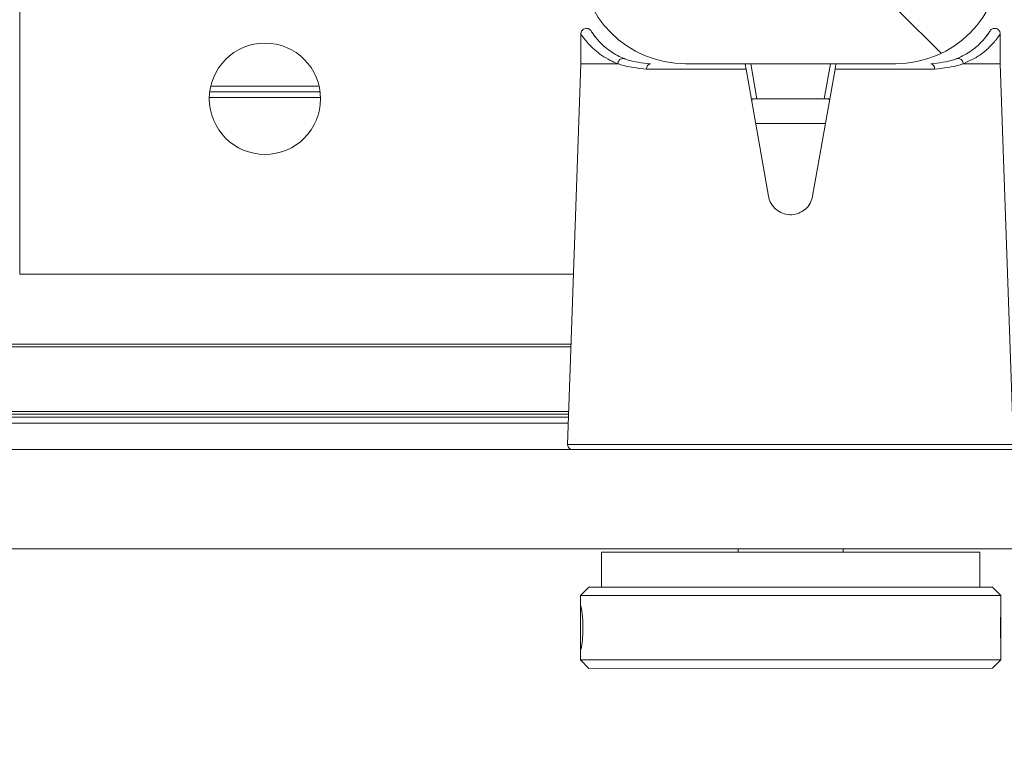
# Model space of a CAD drawing. Header units: feet. Extents: x 0 to 152508, y 0 to 59434.
# Tile 24 of 78: x 152349.885 to 152350.178, y 59280.581 to 59280.798. Entities that reach past the tile are written whole.
import ezdxf
from ezdxf import colors
from ezdxf.entities.mleader import LeaderData, LeaderLine
from ezdxf.math import Vec2, Vec3

# ---------------------------------------------------------------- set-up
doc = ezdxf.new("R2010")
doc.units = ezdxf.units.FT
doc.header["$LTSCALE"] = 0.1
doc.header["$MEASUREMENT"] = 0
for name, color, linetype, lineweight in [('Bridge plan$0$BR_P_Slab_Object', 2, 'Continuous', 30), ('Bridge plan$0$new FSB deck grid - PV_P_Curb', 1, 'Continuous', 13), ('Bridge plan$0$PV_P_EOP_Br', 252, 'Continuous', 30), ('Bridge plan$0$SC_Scratch7', 252, 'Continuous', 0)]:
    doc.layers.add(name, color=color, linetype=linetype, lineweight=lineweight)
doc.layers.add('Trellis Base$0$L-ANNO-NOTE', color=30, linetype='Continuous')
doc.styles.add('Trellis Base$0$ARIAL', font='arial.ttf', dxfattribs={"width": 0.9})
pattern_1 = [(135.001858, (9.823252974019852, -14.04074562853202), (0.2651559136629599, 0.2651731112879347), []), (135.001858, (9.646476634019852, -14.04075135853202), (0.2651559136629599, 0.2651731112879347), [])]

# ---------------------------------------------------------------- blocks, each defined once
blk = doc.blocks.new('Bridge plan$0$HIGH ST SCREENWALL_2 PANEL PLAN_9')
at = {"layer": 'Bridge plan$0$SC_Scratch7', "lineweight": 0, "extrusion": (0, 0, -1)}
h = blk.add_hatch(dxfattribs=at)
h.set_pattern_fill('ANSI32', color=256, scale=0.01, style=0, pattern_type=2)
h.set_pattern_definition(pattern_1)
h.paths.add_polyline_path([(2.398455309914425, 0.08396245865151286), (2.398458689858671, -0.02020399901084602, -0.4142135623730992), (2.367209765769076, -0.05145495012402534), (2.304709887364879, -0.051456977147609, -0.414213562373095), (2.27345893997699, -0.02020805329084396), (2.273455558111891, 0.08395840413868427, -0.414213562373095), (2.304704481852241, 0.1152093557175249), (2.367204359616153, 0.1152113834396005, -0.414213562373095)])
h.paths.add_polyline_path([(2.289083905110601, -0.02020754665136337, 0.414213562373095), (2.304709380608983, -0.03583200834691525), (2.36720925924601, -0.03582998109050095, 0.414213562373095), (2.382833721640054, -0.02020450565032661), (2.382830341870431, 0.08396195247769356, 0.4142135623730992), (2.367204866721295, 0.09958641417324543), (2.304704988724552, 0.09958438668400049, 0.414213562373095), (2.289080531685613, 0.08395891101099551)])
h = blk.add_hatch(dxfattribs=at)
h.set_pattern_fill('ANSI32', color=256, scale=0.01, style=0, pattern_type=2)
h.set_pattern_definition(pattern_1)
h.paths.add_polyline_path([(2.398455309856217, 0.08396245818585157), (2.398458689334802, -0.02020399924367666, -0.4142135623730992), (2.36720976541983, -0.05145495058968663), (2.30470988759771, -0.05145697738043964, -0.414213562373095), (2.273458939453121, -0.02020805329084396), (2.27345555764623, 0.08395840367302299, -0.414213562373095), (2.304704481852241, 0.1152093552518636), (2.367204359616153, 0.1152113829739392, -0.414213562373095)])
h.paths.add_polyline_path([(2.289083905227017, -0.02020754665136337, 0.414213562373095), (2.304709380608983, -0.0358320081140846), (2.367209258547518, -0.03582998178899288, 0.414213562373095), (2.382833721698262, -0.0202045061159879), (2.382830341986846, 0.08396195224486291, 0.4142135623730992), (2.367204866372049, 0.09958641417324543), (2.304704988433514, 0.0995843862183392, 0.414213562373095), (2.289080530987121, 0.08395891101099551)])
at = {"layer": 'Bridge plan$0$SC_Scratch7', "lineweight": 0}
for p, q in [((-2.395948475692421, 0.2949035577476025), (-2.39844854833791, 0.2924036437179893)), ((-2.395948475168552, 0.2949035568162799), (-2.39844854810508, 0.2924036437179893)), ((-2.395948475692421, 0.2949035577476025), (-2.275948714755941, 0.2948996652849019)), ((-2.395948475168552, 0.2949035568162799), (-2.275948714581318, 0.2948996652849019)), ((-2.273448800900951, 0.2923995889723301), (-2.275948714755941, 0.2948996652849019)), ((-2.273448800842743, 0.2923995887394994), (-2.275948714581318, 0.2948996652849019)), ((-2.39844854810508, 0.2924036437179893), (-2.398448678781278, 0.2884054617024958)), ((-2.39844854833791, 0.2924036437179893), (-2.398448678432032, 0.2884054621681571)), ((-2.39844854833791, 0.2924036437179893), (-2.273448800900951, 0.2923995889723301)), ((-2.39844854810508, 0.2924036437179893), (-2.273448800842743, 0.2923995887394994)), ((-2.273448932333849, 0.2883349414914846), (-2.273448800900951, 0.2923995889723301)), ((-2.273448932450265, 0.2883349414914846), (-2.273448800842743, 0.2923995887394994)), ((-2.398448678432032, 0.2884054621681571), (-2.398449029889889, 0.2775612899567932)), ((-2.398448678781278, 0.2884054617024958), (-2.398449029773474, 0.2775612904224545)), ((-2.273449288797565, 0.2773599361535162), (-2.273448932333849, 0.2883349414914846)), ((-2.273449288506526, 0.2773599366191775), (-2.273448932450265, 0.2883349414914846)), ((-2.39844903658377, 0.2773642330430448), (-2.398449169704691, 0.2732895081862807)), ((-2.398449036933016, 0.2773642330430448), (-2.398449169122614, 0.2732895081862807)), ((-2.273449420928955, 0.2732854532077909), (-2.273449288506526, 0.2773599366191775)), ((-2.273449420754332, 0.2732854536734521), (-2.273449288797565, 0.2773599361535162)), ((-2.398449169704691, 0.2732895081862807), (-2.395949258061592, 0.270789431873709)), ((-2.398449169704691, 0.2732895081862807), (-2.273449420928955, 0.2732854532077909)), ((-2.398449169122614, 0.2732895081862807), (-2.395949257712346, 0.2707894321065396)), ((-2.398449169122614, 0.2732895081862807), (-2.273449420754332, 0.2732854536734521)), ((-2.275949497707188, 0.270785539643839), (-2.273449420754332, 0.2732854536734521)), ((-2.275949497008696, 0.270785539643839), (-2.273449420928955, 0.2732854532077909)), ((-2.395949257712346, 0.2707894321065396), (-2.275949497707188, 0.270785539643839)), ((-2.395949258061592, 0.270789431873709), (-2.275949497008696, 0.270785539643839)), ((-2.392199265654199, 0.2707893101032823), (-2.392199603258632, 0.260372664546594)), ((-2.392199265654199, 0.2707893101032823), (-2.392199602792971, 0.2603726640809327)), ((-2.279699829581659, 0.2603690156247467), (-2.279699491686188, 0.270785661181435)), ((-2.279699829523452, 0.260369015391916), (-2.279699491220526, 0.2707856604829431)), ((-4.330737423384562, 0.2594414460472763), (-0.3411620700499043, 0.2593120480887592)), ((-2.279699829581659, 0.2603690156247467), (-2.392199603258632, 0.260372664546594)), ((-2.279699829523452, 0.260369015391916), (-2.392199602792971, 0.2603726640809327)), ((-2.35157468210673, 0.2603713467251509), (-2.351574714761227, 0.2593772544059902)), ((-2.351574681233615, 0.2603713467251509), (-2.35157471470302, 0.2593772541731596)), ((-2.320324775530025, 0.2593762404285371), (-2.320324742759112, 0.2603703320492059)), ((-2.320324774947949, 0.2593762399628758), (-2.320324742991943, 0.2603703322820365)), ((-4.330738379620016, 0.2299415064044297), (-0.3411630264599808, 0.2298121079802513)), ((-2.402237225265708, 0.2283440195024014), (-2.398290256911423, 0.1152123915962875)), ((-2.335950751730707, 0.2283418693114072), (-2.402237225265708, 0.2283440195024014)), ((-2.402237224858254, 0.2283440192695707), (-2.398290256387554, 0.1152123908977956)), ((-2.335950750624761, 0.2283418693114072), (-2.402237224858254, 0.2283440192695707)), ((-2.269664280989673, 0.2283397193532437), (-2.335950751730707, 0.2283418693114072)), ((-2.269664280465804, 0.2283397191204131), (-2.335950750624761, 0.2283418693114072)), ((-2.273618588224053, 0.1152083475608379), (-2.269664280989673, 0.2283397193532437)), ((-2.273618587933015, 0.1152083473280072), (-2.269664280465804, 0.2283397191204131)), ((-4.174489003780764, 0.2203500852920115), (-2.401956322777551, 0.2202925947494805)), ((-4.173220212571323, 0.2220823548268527), (-2.402016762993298, 0.2220249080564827)), ((-2.401895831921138, 0.2185587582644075), (-4.158864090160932, 0.2186157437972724)), ((-2.401924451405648, 0.2193789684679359), (-4.158864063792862, 0.2194359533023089)), ((-2.401226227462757, 0.199365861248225), (-4.158864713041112, 0.199422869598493)), ((-2.401197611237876, 0.1985456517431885), (-4.158864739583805, 0.1986026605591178)), ((-2.565118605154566, 0.1777176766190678), (-2.565128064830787, -0.1139484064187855)), ((-2.56511860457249, 0.1777176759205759), (-2.565128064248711, -0.1139484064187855)), ((-2.400470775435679, 0.1777123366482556), (-2.565118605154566, 0.1777176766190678)), ((-2.400470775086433, 0.1777123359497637), (-2.56511860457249, 0.1777176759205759)), ((-2.342514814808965, 0.1545805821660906), (-2.349178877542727, 0.1167939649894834)), ((-2.342514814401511, 0.1545805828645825), (-2.349178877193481, 0.116793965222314)), ((-2.322729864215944, 0.1167931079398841), (-2.329391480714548, 0.1545801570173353)), ((-2.322729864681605, 0.1167931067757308), (-2.329391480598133, 0.1545801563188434)), ((-2.325576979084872, 0.1329429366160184), (-2.34633071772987, 0.1329436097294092)), ((-2.325576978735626, 0.1329429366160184), (-2.346330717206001, 0.1329436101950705)), ((-2.47566739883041, 0.1252148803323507), (-2.508740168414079, 0.125215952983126)), ((-2.475667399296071, 0.1252148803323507), (-2.508740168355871, 0.1252159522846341)), ((-2.475793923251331, 0.1235482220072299), (-2.508613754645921, 0.1235492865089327)), ((-2.475793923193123, 0.1235482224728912), (-2.508613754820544, 0.1235492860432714)), ((-2.345955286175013, 0.1256273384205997), (-2.347792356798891, 0.1152107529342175)), ((-2.345955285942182, 0.1256273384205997), (-2.347792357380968, 0.1152107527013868)), ((-2.34689414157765, 0.1256273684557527), (-2.345955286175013, 0.1256273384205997)), ((-2.346894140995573, 0.1256273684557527), (-2.345955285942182, 0.1256273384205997)), ((-2.325952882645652, 0.1256266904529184), (-2.345955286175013, 0.1256273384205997)), ((-2.325952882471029, 0.1256266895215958), (-2.345955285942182, 0.1256273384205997)), ((-2.324116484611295, 0.1152099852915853), (-2.325952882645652, 0.1256266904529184)), ((-2.325952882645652, 0.1256266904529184), (-2.325014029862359, 0.1256266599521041)), ((-2.324116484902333, 0.1152099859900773), (-2.325952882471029, 0.1256266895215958)), ((-2.325952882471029, 0.1256266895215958), (-2.325014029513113, 0.1256266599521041)), ((-2.476092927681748, 0.1218815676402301), (-2.508314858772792, 0.1218826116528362)), ((-2.476092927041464, 0.1218815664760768), (-2.508314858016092, 0.1218826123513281)), ((-2.398290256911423, 0.1152123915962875), (-2.398290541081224, 0.1064500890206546)), ((-2.398290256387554, 0.1152123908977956), (-2.398290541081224, 0.1064500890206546)), ((-2.398290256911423, 0.1152123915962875), (-2.387403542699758, 0.1152120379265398)), ((-2.398290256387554, 0.1152123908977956), (-2.387403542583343, 0.1152120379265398)), ((-2.378745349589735, 0.1167949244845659), (-2.349178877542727, 0.1167939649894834)), ((-2.378745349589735, 0.1167949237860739), (-2.349178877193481, 0.116793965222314)), ((-2.304704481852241, 0.1152093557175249), (-2.367204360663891, 0.1152113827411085)), ((-2.304704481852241, 0.1152093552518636), (-2.367204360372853, 0.1152113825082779)), ((-2.322729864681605, 0.1167931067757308), (-2.293163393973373, 0.1167921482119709)), ((-2.322729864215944, 0.1167931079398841), (-2.293163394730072, 0.1167921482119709)), ((-2.284505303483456, 0.1152087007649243), (-2.273618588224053, 0.1152083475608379)), ((-2.284505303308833, 0.1152087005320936), (-2.273618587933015, 0.1152083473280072)), ((-2.273618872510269, 0.1064460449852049), (-2.273618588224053, 0.1152083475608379)), ((-2.273618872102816, 0.1064460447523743), (-2.273618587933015, 0.1152083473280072)), ((-2.394335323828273, 0.1067924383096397), (-2.393732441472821, 0.1075129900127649)), ((-2.394335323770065, 0.106792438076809), (-2.393732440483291, 0.1075129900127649))]:
    blk.add_line(p, q, dxfattribs=at)
at = {"layer": 'Bridge plan$0$SC_Scratch7', "lineweight": 0, "extrusion": (0, 0, -1)}
for centre in [(2.492203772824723, 0.1256320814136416), (2.492203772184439, 0.1256320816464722)]:
    blk.add_circle(centre, 0.01654163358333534, dxfattribs=at)
at = {"layer": 'Bridge plan$0$SC_Scratch7', "lineweight": 0}
for centre, radius, start, end in [((-2.400597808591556, 0.2284012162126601), 0.001640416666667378, 115.734717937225, 181.9981416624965), ((-2.400597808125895, 0.2284012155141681), 0.001640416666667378, 115.734717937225, 181.9981416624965), ((-2.367205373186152, 0.08396144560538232), 0.03124993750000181, 89.9981416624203, 179.9981416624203), ((-2.367205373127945, 0.08396144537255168), 0.03124993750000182, 89.9981416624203, 179.9981416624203), ((-2.377319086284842, 0.1166169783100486), 0.001437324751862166, 172.888278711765, 257.8741882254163), ((-2.377319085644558, 0.1166169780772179), 0.001437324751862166, 172.888278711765, 257.8741882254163), ((-2.304705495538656, 0.08395941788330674), 0.03124993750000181, 359.9981416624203, 89.9981416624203), ((-2.304705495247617, 0.08395941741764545), 0.03124993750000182, 359.9981416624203, 89.9981416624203), ((-2.294589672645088, 0.1166142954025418), 0.001437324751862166, 282.1220950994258, 7.108004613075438), ((-2.294589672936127, 0.1166142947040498), 0.001437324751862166, 282.1220950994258, 7.108004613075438)]:
    blk.add_arc(centre, radius, start, end, dxfattribs=at)
for points, knots in [([(-2.398368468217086, 0.2828465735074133), (-2.39837231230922, 0.2835764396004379), (-2.398379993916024, 0.2850360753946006), (-2.39842707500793, 0.2869802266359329), (-2.398457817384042, 0.2884635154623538), (-2.398433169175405, 0.2893160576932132), (-2.398327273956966, 0.2894385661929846), (-2.398148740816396, 0.2888221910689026), (-2.397937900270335, 0.2875378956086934), (-2.397754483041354, 0.2857234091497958), (-2.397657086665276, 0.2835821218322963), (-2.397678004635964, 0.2813623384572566), (-2.397809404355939, 0.2793132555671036), (-2.398008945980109, 0.2776573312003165), (-2.398215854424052, 0.2765812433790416), (-2.398373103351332, 0.2762119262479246), (-2.398450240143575, 0.2765883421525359), (-2.398451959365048, 0.2776640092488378), (-2.398411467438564, 0.2793218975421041), (-2.398374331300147, 0.2811512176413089), (-2.398370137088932, 0.2823647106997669), (-2.398368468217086, 0.2828465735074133)], [0, 0, 0, 0, 0.05349003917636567, 0.1069730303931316, 0.1606387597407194, 0.2144249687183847, 0.2680134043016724, 0.3213959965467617, 0.3748823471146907, 0.428621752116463, 0.4823711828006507, 0.5358682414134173, 0.5892453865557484, 0.642821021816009, 0.6966044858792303, 0.7502816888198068, 0.8037058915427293, 0.857123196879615, 0.9107890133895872, 0.9645754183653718, 1, 1, 1, 1]), ([(-2.398368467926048, 0.282846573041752), (-2.398372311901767, 0.2835764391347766), (-2.398379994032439, 0.2850360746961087), (-2.398427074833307, 0.2869802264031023), (-2.398457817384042, 0.2884635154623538), (-2.398433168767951, 0.2893160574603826), (-2.398327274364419, 0.2894385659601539), (-2.39814874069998, 0.2888221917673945), (-2.397937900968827, 0.2875378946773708), (-2.397754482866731, 0.2857234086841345), (-2.39765708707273, 0.2835821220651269), (-2.39767800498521, 0.2813623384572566), (-2.397809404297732, 0.279313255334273), (-2.39800894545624, 0.2776573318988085), (-2.398215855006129, 0.276581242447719), (-2.398373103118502, 0.2762119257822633), (-2.398450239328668, 0.2765883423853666), (-2.39845195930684, 0.2776640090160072), (-2.398411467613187, 0.2793218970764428), (-2.398374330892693, 0.281151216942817), (-2.398370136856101, 0.2823647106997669), (-2.398368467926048, 0.282846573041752)], [0, 0, 0, 0, 0.05349003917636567, 0.1069730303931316, 0.1606387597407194, 0.2144249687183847, 0.2680134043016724, 0.3213959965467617, 0.3748823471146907, 0.428621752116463, 0.4823711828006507, 0.5358682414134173, 0.5892453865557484, 0.642821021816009, 0.6966044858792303, 0.7502816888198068, 0.8037058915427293, 0.857123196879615, 0.9107890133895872, 0.9645754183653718, 1, 1, 1, 1]), ([(-2.273456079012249, 0.2773599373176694), (-2.273454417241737, 0.2774807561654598), (-2.273448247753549, 0.2779295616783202), (-2.27348921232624, 0.2793369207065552), (-2.273526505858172, 0.2813608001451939), (-2.273533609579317, 0.2835964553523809), (-2.273503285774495, 0.2857089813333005), (-2.273457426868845, 0.2874002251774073), (-2.273455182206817, 0.2880610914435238), (-2.273454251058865, 0.2883349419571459)], [0, 0, 0, 0, 0.06072773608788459, 0.2255858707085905, 0.390818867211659, 0.5554446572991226, 0.7194280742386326, 0.8837361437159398, 1, 1, 1, 1]), ([(-2.273456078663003, 0.2773599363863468), (-2.273454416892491, 0.2774807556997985), (-2.273448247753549, 0.2779295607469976), (-2.273489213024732, 0.2793369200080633), (-2.273526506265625, 0.2813608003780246), (-2.273533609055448, 0.2835964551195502), (-2.273503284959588, 0.2857089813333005), (-2.273457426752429, 0.2874002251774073), (-2.273455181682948, 0.2880610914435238), (-2.273454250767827, 0.2883349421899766)], [0, 0, 0, 0, 0.06072773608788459, 0.2255858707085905, 0.390818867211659, 0.5554446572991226, 0.7194280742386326, 0.8837361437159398, 1, 1, 1, 1]), ([(-2.329391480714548, 0.1545801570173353), (-2.32959450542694, 0.1553060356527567), (-2.330000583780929, 0.1567579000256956), (-2.331479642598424, 0.1585228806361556), (-2.333412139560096, 0.1597226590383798), (-2.335643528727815, 0.1602060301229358), (-2.337894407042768, 0.1599281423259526), (-2.339925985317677, 0.1589286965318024), (-2.34151382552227, 0.1573143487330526), (-2.34227382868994, 0.155739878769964), (-2.342470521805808, 0.1547936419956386), (-2.342514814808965, 0.1545805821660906)], [0, 0, 0, 0, 0.1209405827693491, 0.2418986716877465, 0.3631789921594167, 0.4839141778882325, 0.6036428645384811, 0.7231756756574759, 0.8435617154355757, 0.9647756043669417, 1, 1, 1, 1]), ([(-2.329391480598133, 0.1545801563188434), (-2.329594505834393, 0.1553060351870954), (-2.330000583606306, 0.1567578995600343), (-2.331479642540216, 0.1585228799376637), (-2.333412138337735, 0.1597226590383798), (-2.335643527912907, 0.1602060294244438), (-2.337894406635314, 0.159928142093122), (-2.339925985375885, 0.1589286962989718), (-2.341513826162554, 0.1573143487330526), (-2.342273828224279, 0.155739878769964), (-2.342470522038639, 0.1547936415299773), (-2.342514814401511, 0.1545805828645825)], [0, 0, 0, 0, 0.1209405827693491, 0.2418986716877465, 0.3631789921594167, 0.4839141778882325, 0.6036428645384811, 0.7231756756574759, 0.8435617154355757, 0.9647756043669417, 1, 1, 1, 1]), ([(-2.34689414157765, 0.1256273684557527), (-2.346998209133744, 0.1256321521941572), (-2.347206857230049, 0.125641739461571), (-2.347409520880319, 0.1257530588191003), (-2.347505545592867, 0.1259498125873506), (-2.34751443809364, 0.1262008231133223), (-2.347482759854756, 0.1264013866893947), (-2.347467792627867, 0.1264961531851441)], [0, 0, 0, 0, 0.2090964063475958, 0.4192230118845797, 0.614313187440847, 0.8177607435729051, 1, 1, 1, 1]), ([(-2.346894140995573, 0.1256273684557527), (-2.346998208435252, 0.1256321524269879), (-2.347206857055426, 0.1256417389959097), (-2.34740952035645, 0.125753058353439), (-2.347505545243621, 0.1259498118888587), (-2.347514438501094, 0.1262008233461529), (-2.347482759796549, 0.1264013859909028), (-2.347467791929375, 0.1264961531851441)], [0, 0, 0, 0, 0.2090964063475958, 0.4192230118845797, 0.614313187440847, 0.8177607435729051, 1, 1, 1, 1]), ([(-2.324440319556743, 0.1264954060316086), (-2.324420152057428, 0.1263618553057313), (-2.324379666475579, 0.1260937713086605), (-2.324441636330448, 0.1258105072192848), (-2.324637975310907, 0.1256635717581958), (-2.324851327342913, 0.1256289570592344), (-2.324982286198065, 0.1256271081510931), (-2.325014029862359, 0.1256266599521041)], [0, 0, 0, 0, 0.2596090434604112, 0.5211299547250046, 0.7440978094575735, 0.9379679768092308, 1, 1, 1, 1]), ([(-2.324440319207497, 0.1264954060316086), (-2.324420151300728, 0.1263618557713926), (-2.324379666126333, 0.1260937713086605), (-2.324441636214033, 0.1258105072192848), (-2.324637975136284, 0.1256635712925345), (-2.32485132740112, 0.1256289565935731), (-2.324982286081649, 0.1256271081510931), (-2.325014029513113, 0.1256266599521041)], [0, 0, 0, 0, 0.2596090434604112, 0.5211299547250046, 0.7440978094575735, 0.9379679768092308, 1, 1, 1, 1]), ([(-2.398213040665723, 0.1064484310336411), (-2.398238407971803, 0.1064117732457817), (-2.398582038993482, 0.1059151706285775), (-2.397268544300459, 0.1079706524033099), (-2.394418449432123, 0.111087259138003), (-2.390822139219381, 0.1137378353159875), (-2.388133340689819, 0.1148973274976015), (-2.387403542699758, 0.1152120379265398)], [0, 0, 0, 0, 0.02419217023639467, 0.3277420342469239, 0.606783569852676, 0.8932725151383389, 1, 1, 1, 1]), ([(-2.398213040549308, 0.1064484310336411), (-2.398238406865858, 0.106411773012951), (-2.398582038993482, 0.1059151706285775), (-2.397268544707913, 0.1079706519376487), (-2.394418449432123, 0.111087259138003), (-2.390822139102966, 0.1137378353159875), (-2.388133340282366, 0.1148973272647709), (-2.387403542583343, 0.1152120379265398)], [0, 0, 0, 0, 0.02419217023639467, 0.3277420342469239, 0.606783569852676, 0.8932725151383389, 1, 1, 1, 1]), ([(-2.387403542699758, 0.1152120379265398), (-2.387394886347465, 0.1152118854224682), (-2.387380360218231, 0.1152116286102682), (-2.387361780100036, 0.1152091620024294), (-2.387349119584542, 0.1152059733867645), (-2.387339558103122, 0.1152019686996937), (-2.387332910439, 0.1151975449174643), (-2.387328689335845, 0.1151920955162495), (-2.387326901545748, 0.1151882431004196), (-2.387326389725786, 0.1151856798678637), (-2.387326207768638, 0.1151847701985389)], [0, 0, 0, 0, 0.3215596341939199, 0.5397412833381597, 0.6888517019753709, 0.79191255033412, 0.9005355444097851, 0.9440219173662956, 0.9801240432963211, 1, 1, 1, 1]), ([(-2.387403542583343, 0.1152120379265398), (-2.387394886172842, 0.1152118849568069), (-2.387380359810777, 0.1152116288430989), (-2.38736177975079, 0.1152091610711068), (-2.387349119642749, 0.1152059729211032), (-2.387339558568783, 0.1152019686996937), (-2.387332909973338, 0.1151975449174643), (-2.387328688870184, 0.1151920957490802), (-2.387326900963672, 0.1151882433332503), (-2.387326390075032, 0.1151856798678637), (-2.387326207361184, 0.1151847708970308)], [0, 0, 0, 0, 0.3215596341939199, 0.5397412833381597, 0.6888517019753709, 0.79191255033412, 0.9005355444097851, 0.9440219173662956, 0.9801240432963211, 1, 1, 1, 1]), ([(-2.387326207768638, 0.1151847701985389), (-2.387302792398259, 0.1151938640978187), (-2.386992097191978, 0.1153145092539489), (-2.384506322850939, 0.1162387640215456), (-2.381443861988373, 0.1165344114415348), (-2.378745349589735, 0.1167949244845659)], [0, 0, 0, 0, 0.009594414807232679, 0.1272952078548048, 1, 1, 1, 1]), ([(-2.387326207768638, 0.1151847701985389), (-2.387283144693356, 0.1150055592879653), (-2.387197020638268, 0.11464713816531), (-2.386889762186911, 0.1141780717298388), (-2.38649060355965, 0.1138284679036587), (-2.386031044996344, 0.1136377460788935), (-2.385692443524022, 0.113631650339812), (-2.385477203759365, 0.113678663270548), (-2.385410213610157, 0.1137028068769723), (-2.385368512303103, 0.113717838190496)], [0, 0, 0, 0, 0.1824633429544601, 0.3649266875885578, 0.5473901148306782, 0.7298544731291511, 0.9123202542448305, 0.9454189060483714, 1, 1, 1, 1]), ([(-2.387326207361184, 0.1151847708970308), (-2.387302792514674, 0.1151938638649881), (-2.386992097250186, 0.1153145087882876), (-2.384506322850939, 0.1162387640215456), (-2.381443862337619, 0.1165344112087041), (-2.378745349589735, 0.1167949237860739)], [0, 0, 0, 0, 0.009594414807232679, 0.1272952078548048, 1, 1, 1, 1]), ([(-2.387326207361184, 0.1151847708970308), (-2.387283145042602, 0.1150055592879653), (-2.387197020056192, 0.11464713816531), (-2.386889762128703, 0.1141780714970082), (-2.386490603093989, 0.1138284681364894), (-2.386031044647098, 0.113637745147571), (-2.38569244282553, 0.1136316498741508), (-2.385477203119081, 0.113678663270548), (-2.385410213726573, 0.1137028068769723), (-2.385368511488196, 0.113717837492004)], [0, 0, 0, 0, 0.1824633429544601, 0.3649266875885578, 0.5473901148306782, 0.7298544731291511, 0.9123202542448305, 0.9454189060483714, 1, 1, 1, 1]), ([(-2.37762100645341, 0.1152117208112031), (-2.38006736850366, 0.1149700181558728), (-2.382874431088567, 0.1146926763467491), (-2.385084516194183, 0.1138288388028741), (-2.385368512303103, 0.113717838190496)], [0, 0, 0, 0, 0.8715029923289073, 1, 1, 1, 1]), ([(-2.377621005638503, 0.1152117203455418), (-2.380067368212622, 0.1149700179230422), (-2.382874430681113, 0.1146926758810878), (-2.385084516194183, 0.1138288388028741), (-2.385368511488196, 0.113717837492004)], [0, 0, 0, 0, 0.8715029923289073, 1, 1, 1, 1]), ([(-2.349178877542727, 0.1167939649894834), (-2.349211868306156, 0.1166068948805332), (-2.349277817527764, 0.1162329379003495), (-2.349363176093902, 0.1157489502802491), (-2.349426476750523, 0.1153900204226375), (-2.349454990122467, 0.1152283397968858), (-2.349457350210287, 0.115214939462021), (-2.349458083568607, 0.1152108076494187)], [0, 0, 0, 0, 0.2211044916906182, 0.4419883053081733, 0.6682230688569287, 0.8976805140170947, 1, 1, 1, 1]), ([(-2.349178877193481, 0.116793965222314), (-2.349211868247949, 0.1166068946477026), (-2.349277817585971, 0.1162329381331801), (-2.349363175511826, 0.1157489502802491), (-2.349426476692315, 0.1153900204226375), (-2.349454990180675, 0.1152283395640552), (-2.349457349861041, 0.1152149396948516), (-2.349458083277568, 0.1152108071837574)], [0, 0, 0, 0, 0.2211044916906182, 0.4419883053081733, 0.6682230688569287, 0.8976805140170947, 1, 1, 1, 1]), ([(-2.322450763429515, 0.1152099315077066), (-2.322454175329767, 0.1152292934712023), (-2.322461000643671, 0.1152680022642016), (-2.32251333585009, 0.115564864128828), (-2.322590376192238, 0.1160018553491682), (-2.322668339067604, 0.1164441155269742), (-2.322716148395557, 0.1167152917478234), (-2.322729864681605, 0.1167931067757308)], [0, 0, 0, 0, 0.2253311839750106, 0.4504917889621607, 0.6794496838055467, 0.9080175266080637, 1, 1, 1, 1]), ([(-2.322450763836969, 0.1152099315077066), (-2.322454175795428, 0.1152292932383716), (-2.322461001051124, 0.1152680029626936), (-2.322513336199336, 0.115564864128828), (-2.322590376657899, 0.1160018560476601), (-2.322668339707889, 0.1164441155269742), (-2.322716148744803, 0.1167152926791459), (-2.322729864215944, 0.1167931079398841)], [0, 0, 0, 0, 0.2253311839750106, 0.4504917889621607, 0.6794496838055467, 0.9080175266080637, 1, 1, 1, 1]), ([(-2.286540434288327, 0.1137146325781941), (-2.286824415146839, 0.1138256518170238), (-2.289034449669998, 0.1146896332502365), (-2.291841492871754, 0.114967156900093), (-2.294287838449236, 0.1152090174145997)], [0, 0, 0, 0, 0.1284970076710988, 1, 1, 1, 1]), ([(-2.286540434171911, 0.1137146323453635), (-2.286824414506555, 0.1138256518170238), (-2.28903444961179, 0.1146896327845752), (-2.291841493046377, 0.1149671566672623), (-2.29428783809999, 0.1152090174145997)], [0, 0, 0, 0, 0.1284970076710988, 1, 1, 1, 1]), ([(-2.293163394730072, 0.1167921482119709), (-2.290464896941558, 0.1165314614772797), (-2.287402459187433, 0.1162356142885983), (-2.284916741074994, 0.1153111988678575), (-2.284606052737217, 0.1151905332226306), (-2.2845826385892, 0.1151814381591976)], [0, 0, 0, 0, 0.8727047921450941, 0.9904055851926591, 1, 1, 1, 1]), ([(-2.293163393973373, 0.1167921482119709), (-2.290464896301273, 0.1165314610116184), (-2.28740245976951, 0.1162356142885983), (-2.284916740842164, 0.1153111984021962), (-2.284606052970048, 0.1151905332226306), (-2.284582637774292, 0.1151814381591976)], [0, 0, 0, 0, 0.8727047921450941, 0.9904055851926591, 1, 1, 1, 1]), ([(-2.2845826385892, 0.1151814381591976), (-2.284625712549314, 0.1150022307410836), (-2.284711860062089, 0.1146438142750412), (-2.285019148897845, 0.1141747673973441), (-2.285418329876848, 0.1138251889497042), (-2.285877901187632, 0.1136344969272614), (-2.286216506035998, 0.1136284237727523), (-2.286431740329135, 0.1136754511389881), (-2.286498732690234, 0.1136995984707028), (-2.286540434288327, 0.1137146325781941)], [0, 0, 0, 0, 0.1824633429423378, 0.3649266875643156, 0.5473901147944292, 0.7298544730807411, 0.9123202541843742, 0.9454189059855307, 1, 1, 1, 1]), ([(-2.284582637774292, 0.1151814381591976), (-2.284625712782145, 0.115002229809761), (-2.284711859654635, 0.1146438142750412), (-2.285019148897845, 0.1141747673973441), (-2.285418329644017, 0.1138251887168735), (-2.28587790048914, 0.1136344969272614), (-2.286216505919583, 0.1136284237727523), (-2.286431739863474, 0.1136754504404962), (-2.286498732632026, 0.1136995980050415), (-2.286540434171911, 0.1137146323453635)], [0, 0, 0, 0, 0.1824633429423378, 0.3649266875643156, 0.5473901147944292, 0.7298544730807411, 0.9123202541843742, 0.9454189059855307, 1, 1, 1, 1]), ([(-2.2845826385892, 0.1151814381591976), (-2.284582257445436, 0.1151830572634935), (-2.284581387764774, 0.1151867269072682), (-2.284577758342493, 0.1151922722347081), (-2.284566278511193, 0.1152016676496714), (-2.284541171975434, 0.1152075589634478), (-2.284518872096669, 0.115208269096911), (-2.284505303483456, 0.1152087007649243)], [0, 0, 0, 0, 0.03580645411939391, 0.08120784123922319, 0.1683558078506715, 0.4940119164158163, 1, 1, 1, 1]), ([(-2.284582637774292, 0.1151814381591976), (-2.284582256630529, 0.1151830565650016), (-2.284581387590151, 0.1151867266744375), (-2.28457775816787, 0.1151922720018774), (-2.284566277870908, 0.1152016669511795), (-2.284541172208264, 0.1152075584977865), (-2.284518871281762, 0.115208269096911), (-2.284505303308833, 0.1152087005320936)], [0, 0, 0, 0, 0.03580645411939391, 0.08120784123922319, 0.1683558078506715, 0.4940119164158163, 1, 1, 1, 1]), ([(-2.284505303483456, 0.1152087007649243), (-2.282813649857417, 0.1143890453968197), (-2.27958944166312, 0.1128268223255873), (-2.276401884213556, 0.109966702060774), (-2.274092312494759, 0.1071236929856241), (-2.273834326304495, 0.1066810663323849), (-2.273696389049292, 0.1064444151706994)], [0, 0, 0, 0, 0.2571529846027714, 0.490121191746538, 0.7273915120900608, 1, 1, 1, 1]), ([(-2.284505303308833, 0.1152087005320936), (-2.282813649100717, 0.1143890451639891), (-2.279589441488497, 0.1128268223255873), (-2.276401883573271, 0.1099667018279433), (-2.274092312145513, 0.1071236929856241), (-2.273834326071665, 0.1066810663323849), (-2.273696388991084, 0.1064444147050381)], [0, 0, 0, 0, 0.2571529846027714, 0.490121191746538, 0.7273915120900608, 1, 1, 1, 1]), ([(-2.385368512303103, 0.113717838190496), (-2.386050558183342, 0.1134175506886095), (-2.388479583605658, 0.1123481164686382), (-2.391751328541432, 0.109883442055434), (-2.394340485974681, 0.1069783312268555), (-2.395525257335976, 0.105071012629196), (-2.395205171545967, 0.1055465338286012), (-2.395176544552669, 0.1055890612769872)], [0, 0, 0, 0, 0.1078427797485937, 0.3840685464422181, 0.6668848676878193, 0.9702082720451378, 1, 1, 1, 1]), ([(-2.385368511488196, 0.113717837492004), (-2.38605055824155, 0.1134175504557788), (-2.388479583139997, 0.1123481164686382), (-2.391751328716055, 0.1098834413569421), (-2.394340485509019, 0.1069783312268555), (-2.395525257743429, 0.1050710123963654), (-2.395205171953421, 0.1055465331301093), (-2.395176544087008, 0.1055890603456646)], [0, 0, 0, 0, 0.1078427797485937, 0.3840685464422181, 0.6668848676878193, 0.9702082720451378, 1, 1, 1, 1]), ([(-2.277697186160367, 0.1069652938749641), (-2.27722576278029, 0.1062775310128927), (-2.276257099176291, 0.1048643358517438), (-2.277098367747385, 0.1062407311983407), (-2.279113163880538, 0.1087660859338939), (-2.282013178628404, 0.1114785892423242), (-2.284989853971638, 0.1129487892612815), (-2.286540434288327, 0.1137146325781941)], [0, 0, 0, 0, 0.216466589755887, 0.4447885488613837, 0.6224134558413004, 0.8033112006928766, 1, 1, 1, 1]), ([(-2.27769718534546, 0.1069652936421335), (-2.277225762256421, 0.1062775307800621), (-2.276257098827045, 0.1048643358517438), (-2.277098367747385, 0.1062407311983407), (-2.279113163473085, 0.108766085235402), (-2.282013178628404, 0.1114785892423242), (-2.284989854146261, 0.1129487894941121), (-2.286540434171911, 0.1137146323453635)], [0, 0, 0, 0, 0.216466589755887, 0.4447885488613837, 0.6224134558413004, 0.8033112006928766, 1, 1, 1, 1]), ([(-2.398275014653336, 0.1064481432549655), (-2.39828036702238, 0.1063350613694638), (-2.398294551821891, 0.106035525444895), (-2.398127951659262, 0.1055582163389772), (-2.397774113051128, 0.1050932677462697), (-2.397276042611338, 0.1047842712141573), (-2.396749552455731, 0.1046740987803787), (-2.396291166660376, 0.1047187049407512), (-2.395934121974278, 0.104847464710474), (-2.395667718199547, 0.1050131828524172), (-2.395486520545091, 0.1051739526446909), (-2.395377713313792, 0.1052993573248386), (-2.395327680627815, 0.1053655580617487), (-2.395301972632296, 0.1054016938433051), (-2.395280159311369, 0.1054338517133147), (-2.395254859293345, 0.1054729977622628), (-2.395226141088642, 0.1055202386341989), (-2.395079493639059, 0.1057433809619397), (-2.394773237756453, 0.1062776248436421), (-2.394251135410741, 0.1069099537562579), (-2.394165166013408, 0.1070140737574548)], [0, 0, 0, 0, 0.02130453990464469, 0.05643219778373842, 0.0926456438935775, 0.1300030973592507, 0.164520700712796, 0.1924100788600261, 0.2159615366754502, 0.2356471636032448, 0.2513168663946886, 0.2619547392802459, 0.2675243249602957, 0.2724181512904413, 0.2795765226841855, 0.2941373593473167, 0.340066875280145, 0.5236046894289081, 0.9215570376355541, 1, 1, 1, 1]), ([(-2.398275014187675, 0.1064481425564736), (-2.398280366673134, 0.1063350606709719), (-2.398294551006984, 0.106035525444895), (-2.398127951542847, 0.1055582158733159), (-2.397774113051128, 0.1050932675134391), (-2.3972760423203, 0.1047842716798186), (-2.396749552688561, 0.1046740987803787), (-2.396291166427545, 0.1047187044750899), (-2.395934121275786, 0.1048474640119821), (-2.395667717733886, 0.1050131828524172), (-2.395486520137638, 0.1051739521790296), (-2.395377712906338, 0.1052993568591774), (-2.395327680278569, 0.1053655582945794), (-2.395301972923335, 0.1054016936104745), (-2.395280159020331, 0.1054338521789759), (-2.395254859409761, 0.1054729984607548), (-2.395226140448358, 0.1055202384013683), (-2.395079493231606, 0.105743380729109), (-2.39477323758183, 0.1062776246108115), (-2.394251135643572, 0.1069099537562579), (-2.394165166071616, 0.1070140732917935)], [0, 0, 0, 0, 0.02130453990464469, 0.05643219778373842, 0.0926456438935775, 0.1300030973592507, 0.164520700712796, 0.1924100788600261, 0.2159615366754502, 0.2356471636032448, 0.2513168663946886, 0.2619547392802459, 0.2675243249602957, 0.2724181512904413, 0.2795765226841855, 0.2941373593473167, 0.340066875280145, 0.5236046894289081, 0.9215570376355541, 1, 1, 1, 1]), ([(-2.277706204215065, 0.1069576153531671), (-2.277485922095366, 0.1066691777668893), (-2.276898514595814, 0.1059000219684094), (-2.276725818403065, 0.1055782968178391), (-2.27665266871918, 0.1054677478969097), (-2.276637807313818, 0.1054410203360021), (-2.276582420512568, 0.1053623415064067), (-2.276517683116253, 0.1052773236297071), (-2.276374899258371, 0.1051195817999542), (-2.276115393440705, 0.1049157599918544), (-2.275683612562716, 0.104716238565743), (-2.275114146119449, 0.1046604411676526), (-2.274521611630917, 0.104827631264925), (-2.274058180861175, 0.1051703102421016), (-2.273765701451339, 0.1055991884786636), (-2.273638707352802, 0.1060136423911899), (-2.273605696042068, 0.1062962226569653), (-2.273624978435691, 0.106433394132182), (-2.273627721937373, 0.1064529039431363)], [0, 0, 0, 0, 0.239494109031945, 0.6386401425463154, 0.690387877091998, 0.7194794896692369, 0.7258785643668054, 0.7320686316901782, 0.746010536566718, 0.7666494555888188, 0.7961242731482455, 0.8367373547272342, 0.8745890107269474, 0.912743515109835, 0.945910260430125, 0.9731441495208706, 0.9961802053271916, 1, 1, 1, 1]), ([(-2.277706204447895, 0.1069576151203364), (-2.277485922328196, 0.1066691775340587), (-2.276898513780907, 0.1059000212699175), (-2.276725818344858, 0.1055782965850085), (-2.276652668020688, 0.1054677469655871), (-2.276637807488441, 0.1054410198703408), (-2.276582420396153, 0.1053623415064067), (-2.276517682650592, 0.1052773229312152), (-2.276374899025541, 0.1051195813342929), (-2.276115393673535, 0.1049157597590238), (-2.275683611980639, 0.104716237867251), (-2.275114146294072, 0.104660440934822), (-2.274521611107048, 0.1048276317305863), (-2.274058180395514, 0.1051703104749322), (-2.273765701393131, 0.1055991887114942), (-2.273638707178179, 0.106013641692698), (-2.27360569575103, 0.1062962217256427), (-2.273624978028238, 0.1064333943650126), (-2.273627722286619, 0.1064529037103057)], [0, 0, 0, 0, 0.239494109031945, 0.6386401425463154, 0.690387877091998, 0.7194794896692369, 0.7258785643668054, 0.7320686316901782, 0.746010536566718, 0.7666494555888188, 0.7961242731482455, 0.8367373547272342, 0.8745890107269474, 0.912743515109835, 0.945910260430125, 0.9731441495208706, 0.9961802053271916, 1, 1, 1, 1])]:
    blk.add_open_spline(points, degree=3, knots=knots, dxfattribs=at)
blk = doc.blocks.new('Bridge plan')
at = {"layer": 'Bridge plan$0$BR_P_Slab_Object', "lineweight": -3, "extrusion": (0, 0, -1)}
blk.add_arc((-1828090.169735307, 711476.3242716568), 34.99999999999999, 7.36280030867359, 88.0910785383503, dxfattribs=at)
at = {"layer": 'Bridge plan$0$new FSB deck grid - PV_P_Curb', "lineweight": -3, "flags": 128}
blk.add_lwpolyline([(1828055.540194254, 711471.0040055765), (1828055.678605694, 711477.106561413, -0.3979067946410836), (1828089.020512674, 711510.8051255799), (1828097.788985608, 711511.0973726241), (1828106.051032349, 711503.3682987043), (1828170.577748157, 711505.5189288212), (1828178.306822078, 711513.7809755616), (1828178.672675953, 711513.7931692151, -0.4294485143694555), (1828209.150341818, 711483.7662739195, -0.037111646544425), (1828208.745939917, 711479.4118610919), (1828207.966893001, 711474.7845801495)], format="xyb", dxfattribs=at)
at = {"layer": 'Bridge plan$0$PV_P_EOP_Br', "lineweight": -3, "extrusion": (0, 0, -1)}
for start in [1.299296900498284, 7.36280030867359]:
    blk.add_arc((-1828090.169735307, 711476.3242716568), 34.99999999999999, start, 88.0910785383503, dxfattribs=at)
at = {"layer": 'Bridge plan$0$SC_Scratch7', "lineweight": -3, "extrusion": (0, 0, -1), "rotation": 180.0002309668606}
blk.add_blockref('Bridge plan$0$HIGH ST SCREENWALL_2 PANEL PLAN_9', (-1828091.513391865, 711482.1632070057), dxfattribs=at)
blk = doc.blocks.new('Trellis Base')
blk.add_blockref('Bridge plan', (-1675739.0632623, -652201.2630976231))
at = {"layer": 'Trellis Base$0$L-ANNO-NOTE'}
ml = blk.add_multileader_mtext('Standard', dxfattribs=at)
ml.set_content('W. LIVINGSTON AVENUE', color=11, style='Trellis Base$0$ARIAL')
ml.set_leader_properties()
ml.build(insert=Vec2(0, 0))
ml.multileader.update_dxf_attribs({"has_dogleg": 0, "dogleg_length": 0.36, "arrow_head_size": 1.25, "scale": 10})
ctx = ml.context
ctx.base_point, ctx.scale, ctx.char_height, ctx.arrow_head_size, ctx.landing_gap_size, ctx.plane_origin, ctx.plane_x_axis, ctx.plane_y_axis = Vec3(152493.4333448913, 59387.86988106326), 10, 1.25, 1.25, 0.5, Vec3(152496.4817137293, 59382.31385021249), Vec3(0.2347390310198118, 0.9720584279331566), Vec3(-0.9720584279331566, 0.2347390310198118)
notes = []
notes.append((ctx, [(0, (0, 0, 0), (0, 0), (1, 0), 1, [])]))
ctx.mtext.insert, ctx.mtext.text_direction, ctx.mtext.rotation, ctx.mtext.flow_direction = Vec3(152492.9328174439, 59388.50512407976), Vec3(0.2347390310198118, 0.9720584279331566), 1.333846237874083, 5
ml = blk.add_multileader_mtext('Standard', dxfattribs=at)
ml.set_content('S. FRONT STREET', color=11, style='Trellis Base$0$ARIAL')
ml.set_leader_properties()
ml.build(insert=Vec2(0, 0))
ml.multileader.update_dxf_attribs({"has_dogleg": 0, "dogleg_length": 0.36, "arrow_head_size": 1.25, "scale": 10})
ctx = ml.context
ctx.base_point, ctx.scale, ctx.char_height, ctx.arrow_head_size, ctx.landing_gap_size, ctx.plane_origin = Vec3(152391.6984540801, 59316.60244546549), 10, 1.25, 1.25, 0.5, Vec3(152387.0132386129, 59312.33503554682)
notes.append((ctx, [(0, (0, 0, 0), (0, 0), (1, 0), 1, [])]))
ctx.mtext.insert, ctx.mtext.flow_direction = Vec3(152392.1984540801, 59317.23810371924), 5
for ctx, leaders in notes:
    for number, flags, end, landing, length, lines in leaders:
        leader = LeaderData()
        leader.index, (leader.has_last_leader_line, leader.has_dogleg_vector, leader.attachment_direction) = number, flags
        leader.last_leader_point, leader.dogleg_vector, leader.dogleg_length = Vec3(end), Vec3(landing), length
        for number, points, colour, breaks in lines:
            line = LeaderLine()
            line.index, line.vertices, line.color, line.breaks = number, Vec3.list(points), colors.encode_raw_color(colour), breaks
            leader.lines.append(line)
        ctx.leaders.append(leader)

msp = doc.modelspace()

# ---------------------------------------------------------------- block references
msp.add_blockref('Trellis Base', (0, 0))

doc.saveas('drawing.dxf')
